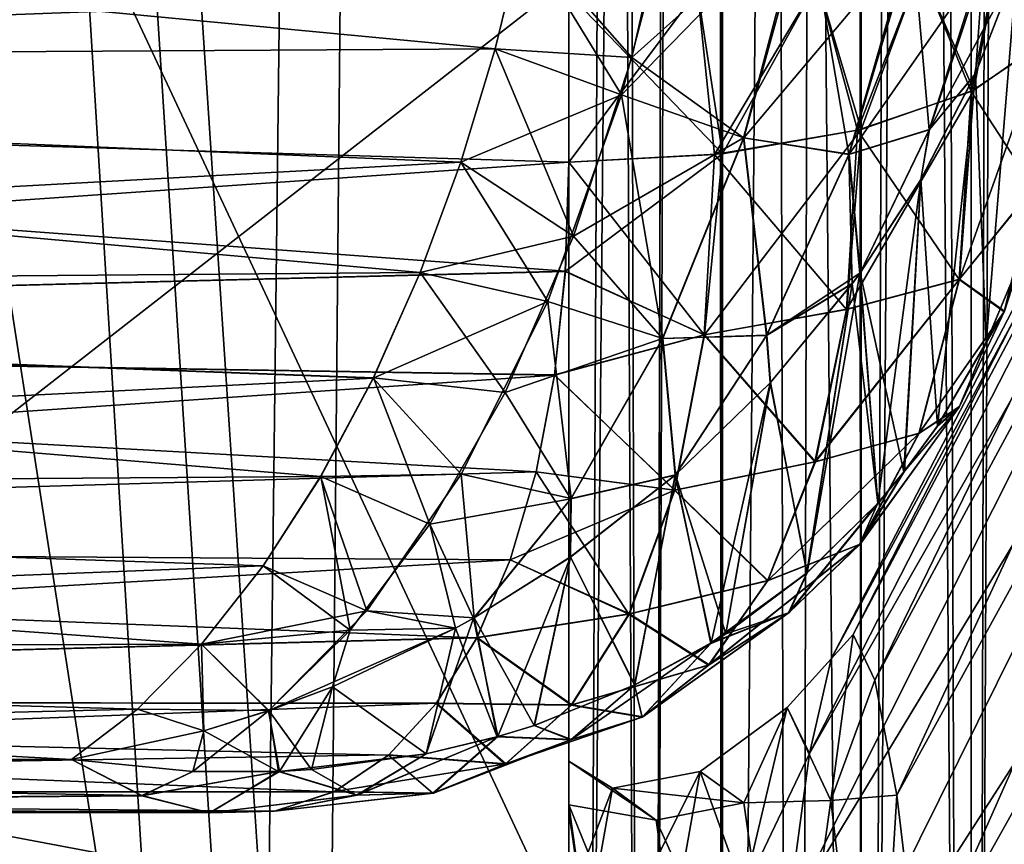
# Model space of a CAD drawing. Header units: metres. Extents: x -86 to 86, y -57 to 57.
# Tile 209 of 256: x 44.448 to 45.438, y 11.963 to 12.792. Entities that reach past the tile are written whole.
import ezdxf

# ---------------------------------------------------------------- set-up
doc = ezdxf.new("R2010")
doc.units = ezdxf.units.M
doc.layers.add('solid_125286', color=7, linetype='CONTINUOUS')

msp = doc.modelspace()

# ---------------------------------------------------------------- linework, layer by layer
at = {"layer": 'solid_125286'}
for points in [[(43, 37.5, 42.5), (44.558178, 0.000002, 42.5), (45, -37.5, 42.5)], [(43, -37.5, 42.5), (43, 37.5, 42.5), (45, -37.5, 42.5)], [(43, 37.5, 42.5), (44.619659, 1.947621, 42.5), (44.558178, 0.000002, 42.5)], [(43, 37.5, 42.5), (44.676979, 2.797586, 42.5), (44.619659, 1.947621, 42.5)], [(43, 37.5, 42.5), (44.768974, 3.95682, 42.5), (44.676979, 2.797586, 42.5)], [(43, 37.5, 42.5), (44.799034, 4.324551, 42.5), (44.768974, 3.95682, 42.5)], [(43, 37.5, 42.5), (44.940296, 5.937149, 42.5), (44.799034, 4.324551, 42.5)], [(43, 37.5, 42.5), (44.984905, 6.595353, 42.5), (44.940296, 5.937149, 42.5)], [(43, 37.5, 42.5), (45, 7.215435, 42.5), (44.984905, 6.595353, 42.5)], [(43, 37.5, 42.5), (45, 37.5, 42.5), (45, 7.215435, 42.5)], [(43, -37.5, 71.5), (44.558178, -0.000002, 71.5), (45, 37.5, 71.5)], [(43, 37.5, 71.5), (43, -37.5, 71.5), (45, 37.5, 71.5)], [(44.558178, -0.000002, 71.5), (44.676979, 2.797564, 71.5), (45, 37.5, 71.5)], [(44.676979, 2.797564, 71.5), (45, 7.215435, 71.5), (45, 37.5, 71.5)], [(45.154507, 37.5, 42.524471), (45, 7.215435, 42.5), (45, 37.5, 42.5)], [(45.154507, 37.5, 42.524471), (45.07814, 7.215435, 42.506142), (45, 7.215435, 42.5)], [(45.078144, 7.215435, 71.493858), (45, 37.5, 71.5), (45, 7.215435, 71.5)], [(45.15406, 37.5, 71.47567), (45, 37.5, 71.5), (45.078144, 7.215435, 71.493858)], [(45.154507, 37.5, 42.524471), (45.154449, 7.215435, 42.524452), (45.07814, 7.215435, 42.506142)], [(45.15406, 37.5, 71.47567), (45.078144, 7.215435, 71.493858), (45.154446, 7.215435, 71.475548)], [(45.15406, 37.5, 71.47567), (45.154446, 7.215435, 71.475548), (45.226978, 7.215435, 71.445511)], [(45.29364, 37.5, 71.404694), (45.15406, 37.5, 71.47567), (45.226978, 7.215435, 71.445511)], [(45.154507, 37.5, 42.524471), (45.22699, 7.215435, 42.554493), (45.154449, 7.215435, 42.524452)], [(45.154507, 37.5, 42.524471), (45.294018, 37.5, 42.595585), (45.22699, 7.215435, 42.554493)], [(45.29364, 37.5, 71.404694), (45.226978, 7.215435, 71.445511), (45.293861, 7.215435, 71.404533)], [(45.294018, 37.5, 42.595585), (45.293888, 7.215435, 42.59549), (45.22699, 7.215435, 42.554493)], [(45.404415, 37.5, 71.294022), (45.29364, 37.5, 71.404694), (45.293861, 7.215435, 71.404533)], [(45.404415, 37.5, 71.294022), (45.293861, 7.215435, 71.404533), (45.404461, 7.215435, 71.293961)], [(45.294018, 37.5, 42.595585), (45.404476, 7.215435, 42.706062), (45.293888, 7.215435, 42.59549)], [(45.294018, 37.5, 42.595585), (45.404694, 37.5, 42.70636), (45.404476, 7.215435, 42.706062)], [(45.475529, 37.5, 71.15451), (45.404415, 37.5, 71.294022), (45.404461, 7.215435, 71.293961)], [(45.475529, 37.5, 71.15451), (45.404461, 7.215435, 71.293961), (45.475533, 7.215435, 71.154503)], [(45.404694, 37.5, 42.70636), (45.475533, 7.215435, 42.845501), (45.404476, 7.215435, 42.706062)], [(45.404694, 37.5, 42.70636), (45.475674, 37.5, 42.84594), (45.475533, 7.215435, 42.845501)], [(45, 8.891709, 44.5), (45, 25.021797, 44.5), (42.5, 24.999981, 44.5)], [(42.5, 24.999981, 69.5), (45, 25.021797, 69.5), (45, 8.891709, 69.5)], [(45.1465, 25.021799, 69.521942), (45, 8.891709, 69.5), (45, 25.021797, 69.5)], [(45.078159, 8.891709, 69.506149), (45, 8.891709, 69.5), (45.1465, 25.021799, 69.521942)], [(45.078163, 8.891709, 44.493855), (45, 25.021797, 44.5), (45, 8.891709, 44.5)], [(45.1465, 25.021797, 44.478058), (45, 25.021797, 44.5), (45.078163, 8.891709, 44.493855)], [(45.154476, 8.891709, 69.52446), (45.078159, 8.891709, 69.506149), (45.1465, 25.021799, 69.521942)], [(45.1465, 25.021797, 44.478058), (45.078163, 8.891709, 44.493855), (45.154472, 8.891709, 44.47554)], [(45.154476, 8.891709, 69.52446), (45.1465, 25.021799, 69.521942), (45.290352, 25.021799, 69.592941)], [(45.1465, 25.021797, 44.478058), (45.154472, 8.891709, 44.47554), (45.2939, 8.891709, 44.404503)], [(45.290352, 25.021797, 44.407055), (45.1465, 25.021797, 44.478058), (45.2939, 8.891709, 44.404503)], [(45.293922, 8.891709, 69.595512), (45.154476, 8.891709, 69.52446), (45.290352, 25.021799, 69.592941)], [(45.293922, 8.891709, 69.595512), (45.290352, 25.021799, 69.592941), (45.404484, 25.021799, 69.706078)], [(45.290352, 25.021797, 44.407055), (45.2939, 8.891709, 44.404503), (45.404488, 8.891709, 44.293922)], [(45.404503, 25.021797, 44.2939), (45.290352, 25.021797, 44.407055), (45.404488, 8.891709, 44.293922)], [(45.404503, 8.891709, 69.7061), (45.293922, 8.891709, 69.595512), (45.404484, 25.021799, 69.706078)], [(45.404503, 8.891709, 69.7061), (45.404484, 25.021799, 69.706078), (45.47554, 25.021799, 69.845528)], [(45.404503, 25.021797, 44.2939), (45.404488, 8.891709, 44.293922), (45.47554, 8.891709, 44.154476)], [(45.47554, 8.891709, 69.845528), (45.404503, 8.891709, 69.7061), (45.47554, 25.021799, 69.845528)], [(45.47554, 25.021797, 44.154472), (45.404503, 25.021797, 44.2939), (45.47554, 8.891709, 44.154476)], [(45, 8.891709, 44.5), (42.5, 24.999981, 44.5), (42.5, 2.561738, 44.5)], [(42.5, 13.75186, 69.5), (42.5, 24.999981, 69.5), (45, 8.891709, 69.5)], [(44, 12.053476, 36.708397), (45, 12.832126, 34.739552), (44, 14.000714, 35.000713)], [(44, 14.000714, 6.999286), (45, 12.832126, 7.260448), (45, 11.86454, 6.416699)], [(44, 14.000714, 6.999286), (45, 11.86454, 6.416699), (44, 12.053476, 5.291604)], [(42.5, 13.75186, 69.5), (44.715187, 6.628225, 69.5), (44.396141, 5.513064, 69.5)], [(42.5, 13.75186, 69.5), (44.748165, 6.768483, 69.5), (44.715187, 6.628225, 69.5)], [(42.5, 13.75186, 69.5), (44.923946, 7.758464, 69.5), (44.748165, 6.768483, 69.5)], [(42.5, 13.75186, 69.5), (44.94072, 7.893442, 69.5), (44.923946, 7.758464, 69.5)], [(42.5, 13.75186, 69.5), (45, 8.891709, 69.5), (44.94072, 7.893442, 69.5)], [(45.263859, 12.14908, 20.212196), (45.804367, 13.188528, 20.449797), (45.783085, 13.112827, 19.485487)], [(45.263859, 12.14908, 20.212196), (45.285839, 12.17356, 21.138292), (45.804367, 13.188528, 20.449797)], [(45.285839, 12.17356, 21.138292), (45.825623, 13.19341, 21.417061), (45.804367, 13.188528, 20.449797)], [(45.285839, 12.17356, 21.138292), (45.307812, 12.127829, 22.063448), (45.825623, 13.19341, 21.417061)], [(45.307812, 12.127829, 22.063448), (45.846748, 13.127446, 22.382088), (45.825623, 13.19341, 21.417061)], [(45.307812, 12.127829, 22.063448), (45.329777, 12.01219, 22.98213), (45.846748, 13.127446, 22.382088)], [(45.329777, 12.01219, 22.98213), (45.867764, 12.990991, 23.339691), (45.846748, 13.127446, 22.382088)], [(45.241882, 12.054128, 19.290661), (45.783085, 13.112827, 19.485487), (45.762016, 12.966714, 18.529308)], [(45.241882, 12.054128, 19.290661), (45.263859, 12.14908, 20.212196), (45.783085, 13.112827, 19.485487)], [(42.5, 12.747893, 53.46954), (44.975231, 12.992786, 53.5), (42.5, 12.992786, 53.5)], [(44.954037, 12.877722, 53.493359), (44.975231, 12.992786, 53.5), (42.5, 12.747893, 53.46954)], [(45, 12.817872, 51.515415), (42.5, 12.72413, 51.536797), (42.5, 12.992786, 51.5)], [(44.926186, 12.76235, 60.526913), (42.5, 12.747893, 60.53046), (42.5, 12.992786, 60.5)], [(44.954044, 12.87774, 60.506641), (44.926186, 12.76235, 60.526913), (42.5, 12.992786, 60.5)], [(45, 12.992786, 62.5), (42.5, 12.992786, 62.5), (42.5, 12.724129, 62.463203)], [(45, 12.817891, 62.484589), (45, 12.992786, 62.5), (42.5, 12.724129, 62.463203)], [(45.329777, 12.01219, 22.98213), (45.351746, 11.826888, 23.889309), (45.867764, 12.990991, 23.339691)], [(45.351746, 11.826888, 23.889309), (45.888943, 12.784779, 24.284729), (45.867764, 12.990991, 23.339691)], [(45.219906, 11.889025, 18.379179), (45.762016, 12.966714, 18.529308), (45.740948, 12.750973, 17.586395)], [(45.219906, 11.889025, 18.379179), (45.241882, 12.054128, 19.290661), (45.762016, 12.966714, 18.529308)], [(45.053123, 12.715926, 53.44244), (45.114334, 12.949304, 53.478283), (44.954037, 12.877722, 53.493359)], [(45.063423, 12.753524, 60.547413), (44.954044, 12.87774, 60.506641), (45.107841, 12.951333, 60.519695)], [(45.053123, 12.715926, 53.44244), (45.241425, 12.90958, 53.414986), (45.114334, 12.949304, 53.478283)], [(45.063423, 12.753524, 60.547413), (45.107841, 12.951333, 60.519695), (45.238422, 12.910519, 60.58292)], [(45.053123, 12.715926, 53.44244), (45.176018, 12.672722, 53.368351), (45.241425, 12.90958, 53.414986)], [(45.17561, 12.672647, 60.631428), (45.063423, 12.753524, 60.547413), (45.238422, 12.910519, 60.58292)], [(45.28159, 12.656094, 60.73938), (45.17561, 12.672647, 60.631428), (45.238422, 12.910519, 60.58292)], [(45.176018, 12.672722, 53.368351), (45.347553, 12.87641, 53.312767), (45.241425, 12.90958, 53.414986)], [(45.28159, 12.656094, 60.73938), (45.238422, 12.910519, 60.58292), (45.345303, 12.877114, 60.684315)], [(44.926174, 12.762313, 53.47308), (44.954037, 12.877722, 53.493359), (42.5, 12.747893, 53.46954)], [(45.053123, 12.715926, 53.44244), (44.954037, 12.877722, 53.493359), (44.926174, 12.762313, 53.47308)], [(45.063423, 12.753524, 60.547413), (44.926186, 12.76235, 60.526913), (44.954044, 12.87774, 60.506641)], [(45.362438, 12.680881, 60.860912), (45.28159, 12.656094, 60.73938), (45.345303, 12.877114, 60.684315)], [(45.362438, 12.680881, 60.860912), (45.345303, 12.877114, 60.684315), (45.417088, 12.854675, 60.811123)], [(45.478054, 12.770128, 62.10696), (45.482964, 12.882706, 62.119709), (45.433014, 12.861615, 62.238441)], [(45.475536, 12.767384, 51.885563), (45.433014, 12.861601, 51.761562), (45.482964, 12.882693, 51.880295)], [(45.176018, 12.672722, 53.368351), (45.281944, 12.656295, 53.260334), (45.347553, 12.87641, 53.312767)], [(45.281944, 12.656295, 53.260334), (45.419594, 12.853892, 53.182312), (45.347553, 12.87641, 53.312767)], [(45.407043, 12.720583, 62.24202), (45.433014, 12.861615, 62.238441), (45.353554, 12.843504, 62.340397)], [(45.40448, 12.719357, 51.754639), (45.353554, 12.843488, 51.659607), (45.433014, 12.861601, 51.761562)], [(45.475536, 12.767384, 51.885563), (45.40448, 12.719357, 51.754639), (45.433014, 12.861601, 51.761562)], [(45.407043, 12.720583, 62.24202), (45.478054, 12.770128, 62.10696), (45.433014, 12.861615, 62.238441)], [(45.281944, 12.656295, 53.260334), (45.362759, 12.681318, 53.138836), (45.419594, 12.853892, 53.182312)], [(45.362438, 12.680881, 60.860912), (45.417088, 12.854675, 60.811123), (45.408951, 12.737263, 60.941269)], [(45.362759, 12.681318, 53.138836), (45.450447, 12.844246, 53.045731), (45.419594, 12.853892, 53.182312)], [(45.417088, 12.854675, 60.811123), (45.450459, 12.844243, 60.954269), (45.408951, 12.737263, 60.941269)], [(45.293884, 12.681273, 62.349178), (45.353554, 12.843504, 62.340397), (45.25, 12.829607, 62.418633)], [(45.290298, 12.680384, 51.648399), (45.25, 12.829589, 51.581371), (45.353554, 12.843488, 51.659607)], [(45.40448, 12.719357, 51.754639), (45.290298, 12.680384, 51.648399), (45.353554, 12.843488, 51.659607)], [(45.293884, 12.681273, 62.349178), (45.407043, 12.720583, 62.24202), (45.353554, 12.843504, 62.340397)], [(45.362759, 12.681318, 53.138836), (45.409008, 12.737399, 53.058739), (45.450447, 12.844246, 53.045731)], [(45.419491, 12.466996, 61.793804), (45.408951, 12.737263, 60.941269), (45.450459, 12.844243, 60.954269)], [(45.419445, 12.466904, 52.206261), (45.450447, 12.844246, 53.045731), (45.409008, 12.737399, 53.058739)], [(45.419445, 12.466904, 52.206261), (45.456207, 12.55451, 52.15403), (45.450447, 12.844246, 53.045731)], [(45.456223, 12.554556, 61.846004), (45.419491, 12.466996, 61.793804), (45.450459, 12.844243, 60.954269)], [(44, 12.053476, 36.708397), (45, 11.86454, 35.583302), (45, 12.832126, 34.739552)], [(45, 12.832126, 7.260448), (45, 12.832126, 34.739552), (45, 11.86454, 35.583302)], [(45, 12.046396, 20.877712), (45, 12.832126, 7.260448), (45, 11.86454, 35.583302)], [(45, 11.903768, 19.191486), (45, 11.86454, 6.416699), (45, 12.832126, 7.260448)], [(45, 12.046396, 20.877712), (45, 11.903768, 19.191486), (45, 12.832126, 7.260448)], [(45.154507, 12.656815, 62.415848), (45.25, 12.829607, 62.418633), (45.12941, 12.820871, 62.467812)], [(45.146427, 12.655937, 51.581757), (45.12941, 12.820852, 51.532192), (45.25, 12.829589, 51.581371)], [(45.290298, 12.680384, 51.648399), (45.146427, 12.655937, 51.581757), (45.25, 12.829589, 51.581371)], [(45.154507, 12.656815, 62.415848), (45.293884, 12.681273, 62.349178), (45.25, 12.829607, 62.418633)], [(45, 12.648387, 62.438824), (45, 12.817891, 62.484589), (42.5, 12.724129, 62.463203)], [(45, 12.648387, 51.561176), (42.5, 12.72413, 51.536797), (45, 12.817872, 51.515415)], [(45.154507, 12.656815, 62.415848), (45.12941, 12.820871, 62.467812), (45, 12.817891, 62.484589)], [(45, 12.648387, 51.561176), (45, 12.817872, 51.515415), (45.12941, 12.820852, 51.532192)], [(45.146427, 12.655937, 51.581757), (45, 12.648387, 51.561176), (45.12941, 12.820852, 51.532192)], [(45, 12.648387, 62.438824), (45.154507, 12.656815, 62.415848), (45, 12.817891, 62.484589)], [(45.351746, 11.826888, 23.889309), (45.373711, 11.572842, 24.779715), (45.888943, 12.784779, 24.284729)], [(45.373711, 11.572842, 24.779715), (45.910236, 12.509914, 25.21213), (45.888943, 12.784779, 24.284729)], [(45.392658, 12.530724, 62.14513), (45.467655, 12.62315, 62.034859), (45.478054, 12.770128, 62.10696)], [(45.392658, 12.530724, 62.14513), (45.478054, 12.770128, 62.10696), (45.407043, 12.720583, 62.24202)], [(44.926186, 12.76235, 60.526913), (44.89164, 12.648321, 60.561199), (42.5, 12.747893, 60.53046)], [(44.891621, 12.648266, 53.438778), (44.926174, 12.762313, 53.47308), (42.5, 12.747893, 53.46954)], [(45.053123, 12.715926, 53.44244), (44.926174, 12.762313, 53.47308), (44.891621, 12.648266, 53.438778)], [(45.004883, 12.573866, 60.610569), (44.89164, 12.648321, 60.561199), (44.926186, 12.76235, 60.526913)], [(45.063423, 12.753524, 60.547413), (45.004883, 12.573866, 60.610569), (44.926186, 12.76235, 60.526913)], [(45.467476, 12.622704, 51.96489), (45.40448, 12.719357, 51.754639), (45.475536, 12.767384, 51.885563)], [(45.17561, 12.672647, 60.631428), (45.004883, 12.573866, 60.610569), (45.063423, 12.753524, 60.547413)], [(45.197926, 11.655113, 17.482584), (45.740948, 12.750973, 17.586395), (45.719788, 12.466762, 16.661814)], [(45.197926, 11.655113, 17.482584), (45.219906, 11.889025, 18.379179), (45.740948, 12.750973, 17.586395)], [(44.850685, 12.537381, 60.609715), (42.5, 12.517941, 60.61998), (42.5, 12.747893, 60.53046)], [(44.89164, 12.648321, 60.561199), (44.850685, 12.537381, 60.609715), (42.5, 12.747893, 60.53046)], [(44.891621, 12.648266, 53.438778), (42.5, 12.747893, 53.46954), (42.5, 12.517941, 53.38002)], [(45.370808, 12.383227, 61.737114), (45.353874, 12.630599, 60.935497), (45.408951, 12.737263, 60.941269)], [(45.362438, 12.680881, 60.860912), (45.408951, 12.737263, 60.941269), (45.353874, 12.630599, 60.935497)], [(45.362759, 12.681318, 53.138836), (45.353989, 12.630804, 53.064518), (45.409008, 12.737399, 53.058739)], [(45.370724, 12.383102, 52.262981), (45.409008, 12.737399, 53.058739), (45.353989, 12.630804, 53.064518)], [(45.370724, 12.383102, 52.262981), (45.419445, 12.466904, 52.206261), (45.409008, 12.737399, 53.058739)], [(45.419491, 12.466996, 61.793804), (45.370808, 12.383227, 61.737114), (45.408951, 12.737263, 60.941269)], [(44.996593, 12.538791, 51.608997), (42.5, 12.47508, 51.644451), (42.5, 12.72413, 51.536797)], [(44.996593, 12.538791, 51.608997), (42.5, 12.72413, 51.536797), (45, 12.648387, 51.561176)], [(45, 12.648387, 62.438824), (42.5, 12.724129, 62.463203), (42.5, 12.475079, 62.355549)], [(45.279556, 12.500453, 62.26305), (45.392658, 12.530724, 62.14513), (45.407043, 12.720583, 62.24202)], [(45.279556, 12.500453, 62.26305), (45.407043, 12.720583, 62.24202), (45.293884, 12.681273, 62.349178)], [(45.392334, 12.530379, 51.854603), (45.290298, 12.680384, 51.648399), (45.40448, 12.719357, 51.754639)], [(45.467476, 12.622704, 51.96489), (45.392334, 12.530379, 51.854603), (45.40448, 12.719357, 51.754639)], [(45.053123, 12.715926, 53.44244), (44.891621, 12.648266, 53.438778), (44.978882, 12.508263, 53.35574)], [(45.053123, 12.715926, 53.44244), (44.978882, 12.508263, 53.35574), (45.094662, 12.471196, 53.270046)], [(45.053123, 12.715926, 53.44244), (45.094662, 12.471196, 53.270046), (45.176018, 12.672722, 53.368351)], [(45.136478, 12.474824, 62.329899), (45.293884, 12.681273, 62.349178), (45.154507, 12.656815, 62.415848)], [(45.136478, 12.474824, 62.329899), (45.279556, 12.500453, 62.26305), (45.293884, 12.681273, 62.349178)], [(45.27911, 12.500239, 51.736729), (45.146427, 12.655937, 51.581757), (45.290298, 12.680384, 51.648399)], [(45.392334, 12.530379, 51.854603), (45.27911, 12.500239, 51.736729), (45.290298, 12.680384, 51.648399)], [(45.362438, 12.680881, 60.860912), (45.292473, 12.536468, 60.936882), (45.28159, 12.656094, 60.73938)], [(45.281944, 12.656295, 53.260334), (45.293026, 12.537239, 53.063171), (45.362759, 12.681318, 53.138836)], [(45.362438, 12.680881, 60.860912), (45.353874, 12.630599, 60.935497), (45.292473, 12.536468, 60.936882)], [(45.362759, 12.681318, 53.138836), (45.293026, 12.537239, 53.063171), (45.353989, 12.630804, 53.064518)], [(45.17561, 12.672647, 60.631428), (45.094189, 12.470974, 60.729836), (45.004883, 12.573866, 60.610569)], [(45.198765, 12.474125, 60.837246), (45.094189, 12.470974, 60.729836), (45.17561, 12.672647, 60.631428)], [(45.176018, 12.672722, 53.368351), (45.094662, 12.471196, 53.270046), (45.19923, 12.474524, 53.162651)], [(45.28159, 12.656094, 60.73938), (45.198765, 12.474125, 60.837246), (45.17561, 12.672647, 60.631428)], [(45.176018, 12.672722, 53.368351), (45.19923, 12.474524, 53.162651), (45.281944, 12.656295, 53.260334)], [(44.996483, 12.538474, 62.390842), (45.154507, 12.656815, 62.415848), (45, 12.648387, 62.438824)], [(44.996483, 12.538474, 62.390842), (45.136478, 12.474824, 62.329899), (45.154507, 12.656815, 62.415848)], [(45.135983, 12.474727, 51.669987), (45, 12.648387, 51.561176), (45.146427, 12.655937, 51.581757)], [(45.27911, 12.500239, 51.736729), (45.135983, 12.474727, 51.669987), (45.146427, 12.655937, 51.581757)], [(45.28159, 12.656094, 60.73938), (45.284904, 12.526121, 60.937416), (45.198765, 12.474125, 60.837246)], [(45.281944, 12.656295, 53.260334), (45.19923, 12.474524, 53.162651), (45.293026, 12.537239, 53.063171)], [(45.28159, 12.656094, 60.73938), (45.292473, 12.536468, 60.936882), (45.284904, 12.526121, 60.937416)], [(44.996483, 12.538474, 62.390842), (45, 12.648387, 62.438824), (42.5, 12.475079, 62.355549)], [(44.850658, 12.537312, 53.390247), (44.891621, 12.648266, 53.438778), (42.5, 12.517941, 53.38002)], [(44.978882, 12.508263, 53.35574), (44.891621, 12.648266, 53.438778), (44.850658, 12.537312, 53.390247)], [(45.004883, 12.573866, 60.610569), (44.850685, 12.537381, 60.609715), (44.89164, 12.648321, 60.561199)], [(45.135983, 12.474727, 51.669987), (44.996593, 12.538791, 51.608997), (45, 12.648387, 51.561176)], [(45.437691, 12.497951, 52.062504), (45.4814, 12.644298, 52.106991), (45.456207, 12.55451, 52.15403)], [(45.467476, 12.622704, 51.96489), (45.4814, 12.644298, 52.106991), (45.437691, 12.497951, 52.062504)], [(45.310749, 12.305748, 61.677116), (45.292473, 12.536468, 60.936882), (45.353874, 12.630599, 60.935497)], [(45.33696, 12.336959, 52.297691), (45.353989, 12.630804, 53.064518), (45.293026, 12.537239, 53.063171)], [(45.337521, 12.337666, 61.702866), (45.310749, 12.305748, 61.677116), (45.353874, 12.630599, 60.935497)], [(45.33696, 12.336959, 52.297691), (45.370724, 12.383102, 52.262981), (45.353989, 12.630804, 53.064518)], [(45.370808, 12.383227, 61.737114), (45.337521, 12.337666, 61.702866), (45.353874, 12.630599, 60.935497)], [(45.467476, 12.622704, 51.96489), (45.437691, 12.497951, 52.062504), (45.392334, 12.530379, 51.854603)], [(45.392658, 12.530724, 62.14513), (45.437965, 12.498593, 61.937492), (45.467655, 12.62315, 62.034859)], [(45.004883, 12.573866, 60.610569), (44.936184, 12.416868, 60.702202), (44.850685, 12.537381, 60.609715)], [(45.094189, 12.470974, 60.729836), (44.936184, 12.416868, 60.702202), (45.004883, 12.573866, 60.610569)], [(45.392918, 12.402805, 61.823975), (45.419491, 12.466996, 61.793804), (45.456223, 12.554556, 61.846004)], [(45.437965, 12.498593, 61.937492), (45.392918, 12.402805, 61.823975), (45.456223, 12.554556, 61.846004)], [(45.437691, 12.497951, 52.062504), (45.456207, 12.55451, 52.15403), (45.419445, 12.466904, 52.206261)], [(44.996593, 12.538791, 51.608997), (44.985638, 12.43446, 51.67038), (42.5, 12.47508, 51.644451)], [(44.996483, 12.538474, 62.390842), (42.5, 12.475079, 62.355549), (44.985508, 12.434106, 62.329384)], [(44.850685, 12.537381, 60.609715), (44.803577, 12.431439, 60.672421), (42.5, 12.517941, 60.61998)], [(44.803539, 12.431362, 53.32753), (44.850658, 12.537312, 53.390247), (42.5, 12.517941, 53.38002)], [(44.978882, 12.508263, 53.35574), (44.850658, 12.537312, 53.390247), (44.803539, 12.431362, 53.32753)], [(44.936184, 12.416868, 60.702202), (44.803577, 12.431439, 60.672421), (44.850685, 12.537381, 60.609715)], [(44.996483, 12.538474, 62.390842), (44.985508, 12.434106, 62.329384), (45.136478, 12.474824, 62.329899)], [(45.135983, 12.474727, 51.669987), (44.985638, 12.43446, 51.67038), (44.996593, 12.538791, 51.608997)], [(45.19923, 12.474524, 53.162651), (45.285057, 12.526334, 53.062607), (45.293026, 12.537239, 53.063171)], [(45.239574, 12.235694, 61.614517), (45.284904, 12.526121, 60.937416), (45.292473, 12.536468, 60.936882)], [(45.310749, 12.305748, 61.677116), (45.239574, 12.235694, 61.614517), (45.292473, 12.536468, 60.936882)], [(45.392334, 12.530379, 51.854603), (45.247505, 12.347011, 51.856407), (45.27911, 12.500239, 51.736729)], [(45.392334, 12.530379, 51.854603), (45.351913, 12.375502, 51.987663), (45.247505, 12.347011, 51.856407)], [(45.247974, 12.347302, 62.143463), (45.352303, 12.375971, 62.012249), (45.392658, 12.530724, 62.14513)], [(45.279556, 12.500453, 62.26305), (45.247974, 12.347302, 62.143463), (45.392658, 12.530724, 62.14513)], [(45.310638, 12.305627, 52.32299), (45.293026, 12.537239, 53.063171), (45.285057, 12.526334, 53.062607)], [(45.310638, 12.305627, 52.32299), (45.33696, 12.336959, 52.297691), (45.293026, 12.537239, 53.063171)], [(45.437691, 12.497951, 52.062504), (45.351913, 12.375502, 51.987663), (45.392334, 12.530379, 51.854603)], [(45.392658, 12.530724, 62.14513), (45.352303, 12.375971, 62.012249), (45.437965, 12.498593, 61.937492)], [(45.198765, 12.474125, 60.837246), (45.284904, 12.526121, 60.937416), (45.202579, 12.42663, 60.946972)], [(45.19923, 12.474524, 53.162651), (45.202747, 12.426815, 53.053059), (45.285057, 12.526334, 53.062607)], [(45.239574, 12.235694, 61.614517), (45.202579, 12.42663, 60.946972), (45.284904, 12.526121, 60.937416)], [(45.239456, 12.235595, 52.385586), (45.285057, 12.526334, 53.062607), (45.202747, 12.426815, 53.053059)], [(45.239456, 12.235595, 52.385586), (45.310638, 12.305627, 52.32299), (45.285057, 12.526334, 53.062607)], [(44.750645, 12.332385, 60.749088), (42.5, 12.316634, 60.763298), (42.5, 12.517941, 60.61998)], [(44.803577, 12.431439, 60.672421), (44.750645, 12.332385, 60.749088), (42.5, 12.517941, 60.61998)], [(44.803539, 12.431362, 53.32753), (42.5, 12.517941, 53.38002), (42.5, 12.316634, 53.236702)], [(44.978882, 12.508263, 53.35574), (44.803539, 12.431362, 53.32753), (44.891914, 12.334628, 53.231812)], [(44.978882, 12.508263, 53.35574), (44.891914, 12.334628, 53.231812), (45.00248, 12.310411, 53.137112)], [(44.978882, 12.508263, 53.35574), (45.00248, 12.310411, 53.137112), (45.094662, 12.471196, 53.270046)], [(45.373711, 11.572842, 24.779715), (45.395676, 11.252009, 25.648251), (45.910236, 12.509914, 25.21213)], [(45.395676, 11.252009, 25.648251), (45.931446, 12.167875, 26.116915), (45.910236, 12.509914, 25.21213)], [(45.27911, 12.500239, 51.736729), (45.247505, 12.347011, 51.856407), (45.135983, 12.474727, 51.669987)], [(45.136478, 12.474824, 62.329899), (45.247974, 12.347302, 62.143463), (45.279556, 12.500453, 62.26305)], [(45.437691, 12.497951, 52.062504), (45.392509, 12.402079, 52.176311), (45.351913, 12.375502, 51.987663)], [(45.352303, 12.375971, 62.012249), (45.392918, 12.402805, 61.823975), (45.437965, 12.498593, 61.937492)], [(45.437691, 12.497951, 52.062504), (45.419445, 12.466904, 52.206261), (45.392509, 12.402079, 52.176311)], [(44.96714, 12.33715, 51.744923), (42.5, 12.264389, 51.814873), (42.5, 12.47508, 51.644451)], [(44.985638, 12.43446, 51.67038), (44.96714, 12.33715, 51.744923), (42.5, 12.47508, 51.644451)], [(44.985508, 12.434106, 62.329384), (42.5, 12.475079, 62.355549), (42.5, 12.264388, 62.185123)], [(45.094189, 12.470974, 60.729836), (45.001934, 12.310094, 60.862919), (44.936184, 12.416868, 60.702202)], [(44.985508, 12.434106, 62.329384), (45.106678, 12.318832, 62.2103), (45.136478, 12.474824, 62.329899)], [(45.135983, 12.474727, 51.669987), (45.106167, 12.318699, 51.789627), (44.985638, 12.43446, 51.67038)], [(45.094189, 12.470974, 60.729836), (45.106819, 12.333575, 60.964733), (45.001934, 12.310094, 60.862919)], [(45.094662, 12.471196, 53.270046), (45.00248, 12.310411, 53.137112), (45.107395, 12.334075, 53.035389)], [(45.198765, 12.474125, 60.837246), (45.106819, 12.333575, 60.964733), (45.094189, 12.470974, 60.729836)], [(45.094662, 12.471196, 53.270046), (45.107395, 12.334075, 53.035389), (45.19923, 12.474524, 53.162651)], [(45.247505, 12.347011, 51.856407), (45.106167, 12.318699, 51.789627), (45.135983, 12.474727, 51.669987)], [(45.136478, 12.474824, 62.329899), (45.106678, 12.318832, 62.2103), (45.247974, 12.347302, 62.143463)], [(45.198765, 12.474125, 60.837246), (45.202579, 12.42663, 60.946972), (45.106819, 12.333575, 60.964733)], [(45.19923, 12.474524, 53.162651), (45.107395, 12.334075, 53.035389), (45.202747, 12.426815, 53.053059)], [(45.175938, 11.353912, 16.606096), (45.719788, 12.466762, 16.661814), (45.698475, 12.115606, 15.760528)], [(45.175938, 11.353912, 16.606096), (45.197926, 11.655113, 17.482584), (45.719788, 12.466762, 16.661814)], [(45.392509, 12.402079, 52.176311), (45.419445, 12.466904, 52.206261), (45.370724, 12.383102, 52.262981)], [(45.392918, 12.402805, 61.823975), (45.370808, 12.383227, 61.737114), (45.419491, 12.466996, 61.793804)], [(44.985508, 12.434106, 62.329384), (42.5, 12.264388, 62.185123), (44.967075, 12.336964, 62.254913)], [(44.750599, 12.332307, 53.250843), (44.803539, 12.431362, 53.32753), (42.5, 12.316634, 53.236702)], [(44.891914, 12.334628, 53.231812), (44.803539, 12.431362, 53.32753), (44.750599, 12.332307, 53.250843)], [(44.860447, 12.284612, 60.816017), (44.750645, 12.332385, 60.749088), (44.803577, 12.431439, 60.672421)], [(44.936184, 12.416868, 60.702202), (44.860447, 12.284612, 60.816017), (44.803577, 12.431439, 60.672421)], [(44.985508, 12.434106, 62.329384), (44.967075, 12.336964, 62.254913), (45.106678, 12.318832, 62.2103)], [(45.106167, 12.318699, 51.789627), (44.96714, 12.33715, 51.744923), (44.985638, 12.43446, 51.67038)], [(45.143314, 12.165103, 61.539253), (45.106819, 12.333575, 60.964733), (45.202579, 12.42663, 60.946972)], [(45.157803, 12.174327, 52.449963), (45.202747, 12.426815, 53.053059), (45.107395, 12.334075, 53.035389)], [(45.157921, 12.174402, 61.550125), (45.143314, 12.165103, 61.539253), (45.202579, 12.42663, 60.946972)], [(45.157803, 12.174327, 52.449963), (45.239456, 12.235595, 52.385586), (45.202747, 12.426815, 53.053059)], [(45.239574, 12.235694, 61.614517), (45.157921, 12.174402, 61.550125), (45.202579, 12.42663, 60.946972)], [(45.001934, 12.310094, 60.862919), (44.860447, 12.284612, 60.816017), (44.936184, 12.416868, 60.702202)], [(45.392509, 12.402079, 52.176311), (45.33696, 12.336959, 52.297691), (45.292423, 12.264045, 52.141281)], [(45.392509, 12.402079, 52.176311), (45.292423, 12.264045, 52.141281), (45.351913, 12.375502, 51.987663)], [(45.292896, 12.264554, 61.858829), (45.337521, 12.337666, 61.702866), (45.392918, 12.402805, 61.823975)], [(45.352303, 12.375971, 62.012249), (45.292896, 12.264554, 61.858829), (45.392918, 12.402805, 61.823975)], [(45.392509, 12.402079, 52.176311), (45.370724, 12.383102, 52.262981), (45.33696, 12.336959, 52.297691)], [(45.392918, 12.402805, 61.823975), (45.337521, 12.337666, 61.702866), (45.370808, 12.383227, 61.737114)], [(45.351913, 12.375502, 51.987663), (45.199722, 12.227481, 51.996784), (45.247505, 12.347011, 51.856407)], [(45.351913, 12.375502, 51.987663), (45.292423, 12.264045, 52.141281), (45.199722, 12.227481, 51.996784)], [(45.200233, 12.227814, 62.003197), (45.292896, 12.264554, 61.858829), (45.352303, 12.375971, 62.012249)], [(45.247974, 12.347302, 62.143463), (45.200233, 12.227814, 62.003197), (45.352303, 12.375971, 62.012249)], [(45.247505, 12.347011, 51.856407), (45.199722, 12.227481, 51.996784), (45.106167, 12.318699, 51.789627)], [(45.106678, 12.318832, 62.2103), (45.200233, 12.227814, 62.003197), (45.247974, 12.347302, 62.143463)], [(44.96714, 12.33715, 51.744923), (44.941113, 12.248543, 51.832092), (42.5, 12.264389, 51.814873)], [(44.967075, 12.336964, 62.254913), (42.5, 12.264388, 62.185123), (44.941181, 12.248585, 62.167953)], [(44.750645, 12.332385, 60.749088), (44.692947, 12.242558, 60.838821), (42.5, 12.316634, 60.763298)], [(44.780125, 12.177874, 60.946774), (44.692947, 12.242558, 60.838821), (44.750645, 12.332385, 60.749088)], [(44.891914, 12.334628, 53.231812), (44.750599, 12.332307, 53.250843), (44.797012, 12.197366, 53.080627)], [(44.860447, 12.284612, 60.816017), (44.780125, 12.177874, 60.946774), (44.750645, 12.332385, 60.749088)], [(44.891914, 12.334628, 53.231812), (44.797012, 12.197366, 53.080627), (44.904839, 12.19029, 52.981327)], [(44.891914, 12.334628, 53.231812), (44.904839, 12.19029, 52.981327), (45.00248, 12.310411, 53.137112)], [(45.060406, 12.194118, 51.931435), (44.941113, 12.248543, 51.832092), (44.96714, 12.33715, 51.744923)], [(44.967075, 12.336964, 62.254913), (44.941181, 12.248585, 62.167953), (45.106678, 12.318832, 62.2103)], [(45.106167, 12.318699, 51.789627), (45.060406, 12.194118, 51.931435), (44.96714, 12.33715, 51.744923)], [(45.066292, 12.122861, 61.484688), (45.001682, 12.251415, 60.990582), (45.106819, 12.333575, 60.964733)], [(45.001934, 12.310094, 60.862919), (45.106819, 12.333575, 60.964733), (45.001682, 12.251415, 60.990582)], [(45.00248, 12.310411, 53.137112), (45.001804, 12.2515, 53.009453), (45.107395, 12.334075, 53.035389)], [(45.066185, 12.122809, 52.515385), (45.107395, 12.334075, 53.035389), (45.001804, 12.2515, 53.009453)], [(45.066185, 12.122809, 52.515385), (45.142673, 12.164706, 52.46122), (45.107395, 12.334075, 53.035389)], [(45.143314, 12.165103, 61.539253), (45.066292, 12.122861, 61.484688), (45.106819, 12.333575, 60.964733)], [(45.142673, 12.164706, 52.46122), (45.157803, 12.174327, 52.449963), (45.107395, 12.334075, 53.035389)], [(45.221439, 12.195847, 61.698158), (45.310749, 12.305748, 61.677116), (45.337521, 12.337666, 61.702866)], [(45.292896, 12.264554, 61.858829), (45.221439, 12.195847, 61.698158), (45.337521, 12.337666, 61.702866)], [(45.292423, 12.264045, 52.141281), (45.33696, 12.336959, 52.297691), (45.310638, 12.305627, 52.32299)], [(44.692898, 12.242492, 53.161102), (44.750599, 12.332307, 53.250843), (42.5, 12.316634, 53.236702)], [(44.797012, 12.197366, 53.080627), (44.750599, 12.332307, 53.250843), (44.692898, 12.242492, 53.161102)], [(44.630943, 12.163966, 60.940483), (42.5, 12.156788, 60.95129), (42.5, 12.316634, 60.763298)], [(44.692947, 12.242558, 60.838821), (44.630943, 12.163966, 60.940483), (42.5, 12.316634, 60.763298)], [(44.692898, 12.242492, 53.161102), (42.5, 12.316634, 53.236702), (42.5, 12.156788, 53.04871)], [(44.941181, 12.248585, 62.167953), (45.060936, 12.194275, 62.06855), (45.106678, 12.318832, 62.2103)], [(45.199722, 12.227481, 51.996784), (45.060406, 12.194118, 51.931435), (45.106167, 12.318699, 51.789627)], [(45.106678, 12.318832, 62.2103), (45.060936, 12.194275, 62.06855), (45.200233, 12.227814, 62.003197)], [(45.001934, 12.310094, 60.862919), (44.904202, 12.189928, 61.018875), (44.860447, 12.284612, 60.816017)], [(45.001934, 12.310094, 60.862919), (45.001682, 12.251415, 60.990582), (44.904202, 12.189928, 61.018875)], [(45.00248, 12.310411, 53.137112), (44.904839, 12.19029, 52.981327), (45.001804, 12.2515, 53.009453)], [(45.220882, 12.195365, 52.302143), (45.310638, 12.305627, 52.32299), (45.239456, 12.235595, 52.385586)], [(45.292423, 12.264045, 52.141281), (45.310638, 12.305627, 52.32299), (45.220882, 12.195365, 52.302143)], [(45.221439, 12.195847, 61.698158), (45.239574, 12.235694, 61.614517), (45.310749, 12.305748, 61.677116)], [(44.860447, 12.284612, 60.816017), (44.886051, 12.179831, 61.024559), (44.780125, 12.177874, 60.946774)], [(44.860447, 12.284612, 60.816017), (44.904202, 12.189928, 61.018875), (44.886051, 12.179831, 61.024559)], [(44.907635, 12.170344, 51.931152), (42.5, 12.107007, 52.035938), (42.5, 12.264389, 51.814873)], [(44.941113, 12.248543, 51.832092), (44.907635, 12.170344, 51.931152), (42.5, 12.264389, 51.814873)], [(44.941181, 12.248585, 62.167953), (42.5, 12.264388, 62.185123), (42.5, 12.107006, 61.964062)], [(45.292423, 12.264045, 52.141281), (45.140507, 12.142756, 52.148045), (45.199722, 12.227481, 51.996784)], [(45.292423, 12.264045, 52.141281), (45.220882, 12.195365, 52.302143), (45.140507, 12.142756, 52.148045)], [(45.141064, 12.143096, 61.852051), (45.221439, 12.195847, 61.698158), (45.292896, 12.264554, 61.858829)], [(45.200233, 12.227814, 62.003197), (45.141064, 12.143096, 61.852051), (45.292896, 12.264554, 61.858829)], [(44.941181, 12.248585, 62.167953), (42.5, 12.107006, 61.964062), (44.907822, 12.170587, 62.069199)], [(44.92865, 12.070954, 61.396065), (44.904202, 12.189928, 61.018875), (45.001682, 12.251415, 60.990582)], [(44.965328, 12.082233, 52.581367), (45.001804, 12.2515, 53.009453), (44.904839, 12.19029, 52.981327)], [(45.060406, 12.194118, 51.931435), (44.907635, 12.170344, 51.931152), (44.941113, 12.248543, 51.832092)], [(44.941181, 12.248585, 62.167953), (44.907822, 12.170587, 62.069199), (45.060936, 12.194275, 62.06855)], [(44.96542, 12.082263, 61.41869), (44.92865, 12.070954, 61.396065), (45.001682, 12.251415, 60.990582)], [(44.965328, 12.082233, 52.581367), (45.066185, 12.122809, 52.515385), (45.001804, 12.2515, 53.009453)], [(45.066292, 12.122861, 61.484688), (44.96542, 12.082263, 61.41869), (45.001682, 12.251415, 60.990582)], [(44.630905, 12.163919, 53.059444), (44.692898, 12.242492, 53.161102), (42.5, 12.156788, 53.04871)], [(44.797012, 12.197366, 53.080627), (44.692898, 12.242492, 53.161102), (44.630905, 12.163919, 53.059444)], [(44.780125, 12.177874, 60.946774), (44.630943, 12.163966, 60.940483), (44.692947, 12.242558, 60.838821)], [(45.239574, 12.235694, 61.614517), (45.143314, 12.165103, 61.539253), (45.157921, 12.174402, 61.550125)], [(45.221439, 12.195847, 61.698158), (45.143314, 12.165103, 61.539253), (45.239574, 12.235694, 61.614517)], [(45.220882, 12.195365, 52.302143), (45.239456, 12.235595, 52.385586), (45.157803, 12.174327, 52.449963)], [(45.199722, 12.227481, 51.996784), (45.140507, 12.142756, 52.148045), (45.060406, 12.194118, 51.931435)], [(45.060936, 12.194275, 62.06855), (45.141064, 12.143096, 61.852051), (45.200233, 12.227814, 62.003197)], [(44.797012, 12.197366, 53.080627), (44.630905, 12.163919, 53.059444), (44.698627, 12.097161, 52.909809)], [(44.797012, 12.197366, 53.080627), (44.698627, 12.097161, 52.909809), (44.886124, 12.179872, 52.975468)], [(44.797012, 12.197366, 53.080627), (44.886124, 12.179872, 52.975468), (44.904839, 12.19029, 52.981327)], [(45.060406, 12.194118, 51.931435), (45.002586, 12.102682, 52.086674), (44.907635, 12.170344, 51.931152)], [(44.907822, 12.170587, 62.069199), (45.003139, 12.10285, 61.913376), (45.060936, 12.194275, 62.06855)], [(45.140507, 12.142756, 52.148045), (45.002586, 12.102682, 52.086674), (45.060406, 12.194118, 51.931435)], [(45.060936, 12.194275, 62.06855), (45.003139, 12.10285, 61.913376), (45.141064, 12.143096, 61.852051)], [(45.220882, 12.195365, 52.302143), (45.142673, 12.164706, 52.46122), (45.073692, 12.0906, 52.302845)], [(45.220882, 12.195365, 52.302143), (45.073692, 12.0906, 52.302845), (45.140507, 12.142756, 52.148045)], [(45.074299, 12.090919, 61.697369), (45.143314, 12.165103, 61.539253), (45.221439, 12.195847, 61.698158)], [(45.141064, 12.143096, 61.852051), (45.074299, 12.090919, 61.697369), (45.221439, 12.195847, 61.698158)], [(45.220882, 12.195365, 52.302143), (45.157803, 12.174327, 52.449963), (45.142673, 12.164706, 52.46122)], [(44.856693, 12.053598, 61.353725), (44.886051, 12.179831, 61.024559), (44.904202, 12.189928, 61.018875)], [(44.92865, 12.070954, 61.396065), (44.856693, 12.053598, 61.353725), (44.904202, 12.189928, 61.018875)], [(44.927948, 12.070754, 52.604362), (44.904839, 12.19029, 52.981327), (44.886124, 12.179872, 52.975468)], [(44.927948, 12.070754, 52.604362), (44.965328, 12.082233, 52.581367), (44.904839, 12.19029, 52.981327)], [(44.780125, 12.177874, 60.946774), (44.698013, 12.096949, 61.090431), (44.630943, 12.163966, 60.940483)], [(44.780125, 12.177874, 60.946774), (44.762486, 12.12108, 61.066605), (44.698013, 12.096949, 61.090431)], [(44.698627, 12.097161, 52.909809), (44.762508, 12.121092, 52.933411), (44.886124, 12.179872, 52.975468)], [(44.856693, 12.053598, 61.353725), (44.762486, 12.12108, 61.066605), (44.886051, 12.179831, 61.024559)], [(44.780125, 12.177874, 60.946774), (44.886051, 12.179831, 61.024559), (44.762486, 12.12108, 61.066605)], [(44.856625, 12.053585, 52.646313), (44.886124, 12.179872, 52.975468), (44.762508, 12.121092, 52.933411)], [(44.856625, 12.053585, 52.646313), (44.927948, 12.070754, 52.604362), (44.886124, 12.179872, 52.975468)], [(44.907822, 12.170587, 62.069199), (42.5, 12.107006, 61.964062), (44.867088, 12.104674, 61.959625)], [(44.907635, 12.170344, 51.931152), (44.86681, 12.104317, 52.041065), (42.5, 12.107007, 52.035938)], [(45.002586, 12.102682, 52.086674), (44.86681, 12.104317, 52.041065), (44.907635, 12.170344, 51.931152)], [(44.907822, 12.170587, 62.069199), (44.867088, 12.104674, 61.959625), (45.003139, 12.10285, 61.913376)], [(45.002686, 12.067918, 61.544228), (45.066292, 12.122861, 61.484688), (45.143314, 12.165103, 61.539253)], [(45.074299, 12.090919, 61.697369), (45.002686, 12.067918, 61.544228), (45.143314, 12.165103, 61.539253)], [(45.073692, 12.0906, 52.302845), (45.142673, 12.164706, 52.46122), (45.066185, 12.122809, 52.515385)], [(45.219429, 12.100075, 20.6966), (45.285839, 12.17356, 21.138292), (45.263859, 12.14908, 20.212196)], [(45.263283, 12.006745, 22.530657), (45.285839, 12.17356, 21.138292), (45.219429, 12.100075, 20.6966)], [(45.263283, 12.006745, 22.530657), (45.307812, 12.127829, 22.063448), (45.285839, 12.17356, 21.138292)], [(45.395676, 11.252009, 25.648251), (45.417633, 10.866529, 26.489717), (45.931446, 12.167875, 26.116915)], [(45.417633, 10.866529, 26.489717), (45.952503, 11.760497, 26.994223), (45.931446, 12.167875, 26.116915)], [(44.630943, 12.163966, 60.940483), (44.566658, 12.098584, 61.052338), (42.5, 12.156788, 60.95129)], [(44.566631, 12.098561, 52.947617), (44.630905, 12.163919, 53.059444), (42.5, 12.156788, 53.04871)], [(42.5, 12.156788, 60.95129), (44.5, 12.047856, 61.172726), (42.5, 12.047856, 61.172726)], [(44.566658, 12.098584, 61.052338), (44.5, 12.047856, 61.172726), (42.5, 12.156788, 60.95129)], [(44.566631, 12.098561, 52.947617), (42.5, 12.156788, 53.04871), (42.5, 12.047856, 52.827274)], [(44.698627, 12.097161, 52.909809), (44.630905, 12.163919, 53.059444), (44.566631, 12.098561, 52.947617)], [(44.630943, 12.163966, 60.940483), (44.633087, 12.07682, 61.115803), (44.566658, 12.098584, 61.052338)], [(44.630943, 12.163966, 60.940483), (44.698013, 12.096949, 61.090431), (44.633087, 12.07682, 61.115803)], [(45.219429, 12.100075, 20.6966), (45.263859, 12.14908, 20.212196), (45.241882, 12.054128, 19.290661)], [(45.140507, 12.142756, 52.148045), (45.073692, 12.0906, 52.302845), (45.002586, 12.102682, 52.086674)], [(45.003139, 12.10285, 61.913376), (45.074299, 12.090919, 61.697369), (45.141064, 12.143096, 61.852051)], [(45.263283, 12.006745, 22.530657), (45.329777, 12.01219, 22.98213), (45.307812, 12.127829, 22.063448)], [(44.709076, 12.035945, 61.273472), (44.698013, 12.096949, 61.090431), (44.762486, 12.12108, 61.066605)], [(44.741489, 12.037907, 52.709675), (44.762508, 12.121092, 52.933411), (44.698627, 12.097161, 52.909809)], [(44.741531, 12.03791, 61.290348), (44.709076, 12.035945, 61.273472), (44.762486, 12.12108, 61.066605)], [(44.741489, 12.037907, 52.709675), (44.856625, 12.053585, 52.646313), (44.762508, 12.121092, 52.933411)], [(44.856693, 12.053598, 61.353725), (44.741531, 12.03791, 61.290348), (44.762486, 12.12108, 61.066605)], [(45.002029, 12.067646, 52.456097), (45.066185, 12.122809, 52.515385), (44.965328, 12.082233, 52.581367)], [(45.002686, 12.067918, 61.544228), (44.96542, 12.082263, 61.41869), (45.066292, 12.122861, 61.484688)], [(45.073692, 12.0906, 52.302845), (45.066185, 12.122809, 52.515385), (45.002029, 12.067646, 52.456097)], [(45.15395, 10.98697, 15.754967), (45.698475, 12.115606, 15.760528), (45.677303, 11.699393, 14.887375)], [(45.15395, 10.98697, 15.754967), (45.175938, 11.353912, 16.606096), (45.698475, 12.115606, 15.760528)], [(44.764339, 12.015553, 52.287838), (42.5, 12.01492, 52.290802), (42.5, 12.107007, 52.035938)], [(44.818783, 12.052137, 52.160622), (44.764339, 12.015553, 52.287838), (42.5, 12.107007, 52.035938)], [(44.86681, 12.104317, 52.041065), (44.818783, 12.052137, 52.160622), (42.5, 12.107007, 52.035938)], [(44.867088, 12.104674, 61.959625), (42.5, 12.107006, 61.964062), (42.5, 12.01492, 61.709198)], [(44.867088, 12.104674, 61.959625), (42.5, 12.01492, 61.709198), (44.819153, 12.05249, 61.840359)], [(44.5, 12.047856, 52.827274), (44.566631, 12.098561, 52.947617), (42.5, 12.047856, 52.827274)], [(44.566658, 12.098584, 61.052338), (44.633087, 12.07682, 61.115803), (44.5, 12.047856, 61.172726)], [(44.633083, 12.076822, 52.884205), (44.566631, 12.098561, 52.947617), (44.5, 12.047856, 52.827274)], [(44.633083, 12.076822, 52.884205), (44.698627, 12.097161, 52.909809), (44.566631, 12.098561, 52.947617)], [(44.622089, 12.035775, 61.230064), (44.633087, 12.07682, 61.115803), (44.698013, 12.096949, 61.090431)], [(44.709076, 12.035945, 61.273472), (44.622089, 12.035775, 61.230064), (44.698013, 12.096949, 61.090431)], [(44.70837, 12.035914, 52.726891), (44.698627, 12.097161, 52.909809), (44.633083, 12.076822, 52.884205)], [(44.70837, 12.035914, 52.726891), (44.741489, 12.037907, 52.709675), (44.698627, 12.097161, 52.909809)], [(44.936039, 12.043339, 52.248417), (44.818783, 12.052137, 52.160622), (44.86681, 12.104317, 52.041065)], [(44.867088, 12.104674, 61.959625), (44.819153, 12.05249, 61.840359), (44.93663, 12.043501, 61.751713)], [(45.002586, 12.102682, 52.086674), (44.936039, 12.043339, 52.248417), (44.86681, 12.104317, 52.041065)], [(44.867088, 12.104674, 61.959625), (44.93663, 12.043501, 61.751713), (45.003139, 12.10285, 61.913376)], [(45.073692, 12.0906, 52.302845), (44.936039, 12.043339, 52.248417), (45.002586, 12.102682, 52.086674)], [(45.003139, 12.10285, 61.913376), (44.93663, 12.043501, 61.751713), (45.074299, 12.090919, 61.697369)], [(45.219429, 12.100075, 20.6966), (45.132103, 12.035942, 20.288891), (45.176064, 12.004376, 22.122433)], [(45.219429, 12.100075, 20.6966), (45.175579, 11.915101, 18.869667), (45.132103, 12.035942, 20.288891)], [(45.219429, 12.100075, 20.6966), (45.241882, 12.054128, 19.290661), (45.175579, 11.915101, 18.869667)], [(45.263283, 12.006745, 22.530657), (45.219429, 12.100075, 20.6966), (45.176064, 12.004376, 22.122433)], [(45.073692, 12.0906, 52.302845), (45.002029, 12.067646, 52.456097), (44.936039, 12.043339, 52.248417)], [(44.93663, 12.043501, 61.751713), (45.002686, 12.067918, 61.544228), (45.074299, 12.090919, 61.697369)], [(44.62207, 12.035776, 52.769947), (44.633083, 12.076822, 52.884205), (44.5, 12.047856, 52.827274)], [(44.622089, 12.035775, 61.230064), (44.5, 12.047856, 61.172726), (44.633087, 12.07682, 61.115803)], [(44.62207, 12.035776, 52.769947), (44.70837, 12.035914, 52.726891), (44.633083, 12.076822, 52.884205)], [(45.002029, 12.067646, 52.456097), (44.965328, 12.082233, 52.581367), (44.927948, 12.070754, 52.604362)], [(45.002686, 12.067918, 61.544228), (44.92865, 12.070954, 61.396065), (44.96542, 12.082263, 61.41869)], [(44.786774, 12.012155, 52.571903), (44.927948, 12.070754, 52.604362), (44.856625, 12.053585, 52.646313)], [(44.863407, 12.013946, 52.411453), (44.927948, 12.070754, 52.604362), (44.786774, 12.012155, 52.571903)], [(44.787441, 12.012251, 61.428379), (44.856693, 12.053598, 61.353725), (44.92865, 12.070954, 61.396065)], [(44.864033, 12.014086, 61.588749), (44.787441, 12.012251, 61.428379), (44.92865, 12.070954, 61.396065)], [(45.002029, 12.067646, 52.456097), (44.927948, 12.070754, 52.604362), (44.863407, 12.013946, 52.411453)], [(45.002029, 12.067646, 52.456097), (44.863407, 12.013946, 52.411453), (44.936039, 12.043339, 52.248417)], [(44.864033, 12.014086, 61.588749), (44.92865, 12.070954, 61.396065), (45.002686, 12.067918, 61.544228)], [(44.93663, 12.043501, 61.751713), (44.864033, 12.014086, 61.588749), (45.002686, 12.067918, 61.544228)], [(44.819153, 12.05249, 61.840359), (42.5, 12.01492, 61.709198), (44.764664, 12.015738, 61.713017)], [(44.570732, 12.011642, 61.306728), (42.5, 12.047856, 61.172726), (44.5, 12.047856, 61.172726)], [(44.5, 12.047856, 52.827274), (42.5, 12.047856, 52.827274), (42.5, 11.994701, 52.561367)], [(44.570732, 12.011642, 61.306728), (42.5, 11.994701, 61.438633), (42.5, 12.047856, 61.172726)], [(44.570892, 12.011559, 52.692852), (44.5, 12.047856, 52.827274), (42.5, 11.994701, 52.561367)], [(44, 12.053476, 36.708397), (45, 10.841352, 36.359173), (45, 11.86454, 35.583302)], [(44, 9.900001, 38.147305), (45, 10.841352, 36.359173), (44, 12.053476, 36.708397)], [(44, 12.053476, 5.291604), (45, 11.86454, 6.416699), (45, 10.841352, 5.640828)], [(44, 12.053476, 5.291604), (45, 10.841352, 5.640828), (45, 9.768239, 4.936998)], [(44, 12.053476, 5.291604), (45, 9.768239, 4.936998), (44, 9.900001, 3.852697)], [(44.570732, 12.011642, 61.306728), (44.5, 12.047856, 61.172726), (44.622089, 12.035775, 61.230064)], [(44.62207, 12.035776, 52.769947), (44.5, 12.047856, 52.827274), (44.570892, 12.011559, 52.692852)], [(44.856693, 12.053598, 61.353725), (44.709076, 12.035945, 61.273472), (44.741531, 12.03791, 61.290348)], [(44.787441, 12.012251, 61.428379), (44.709076, 12.035945, 61.273472), (44.856693, 12.053598, 61.353725)], [(44.786774, 12.012155, 52.571903), (44.856625, 12.053585, 52.646313), (44.741489, 12.037907, 52.709675)], [(44.863407, 12.013946, 52.411453), (44.764339, 12.015553, 52.287838), (44.818783, 12.052137, 52.160622)], [(44.819153, 12.05249, 61.840359), (44.764664, 12.015738, 61.713017), (44.93663, 12.043501, 61.751713)], [(44.936039, 12.043339, 52.248417), (44.863407, 12.013946, 52.411453), (44.818783, 12.052137, 52.160622)], [(45, 12.002457, 22.143038), (45, 12.046396, 20.877712), (45, 11.86454, 35.583302)], [(45.043953, 12.019124, 20.294046), (45, 11.903768, 19.191486), (45, 12.046396, 20.877712)], [(45.087914, 11.986978, 22.124931), (45, 12.046396, 20.877712), (45, 12.002457, 22.143038)], [(45.087914, 11.986978, 22.124931), (45.043953, 12.019124, 20.294046), (45, 12.046396, 20.877712)], [(45.175579, 11.915101, 18.869667), (45.241882, 12.054128, 19.290661), (45.219906, 11.889025, 18.379179)], [(44.570732, 12.011642, 61.306728), (44.622089, 12.035775, 61.230064), (44.709076, 12.035945, 61.273472)], [(44.638977, 11.994394, 61.443317), (44.570732, 12.011642, 61.306728), (44.709076, 12.035945, 61.273472)], [(44.70837, 12.035914, 52.726891), (44.570892, 12.011559, 52.692852), (44.639069, 11.994378, 52.5564)], [(44.62207, 12.035776, 52.769947), (44.570892, 12.011559, 52.692852), (44.70837, 12.035914, 52.726891)], [(44.638977, 11.994394, 61.443317), (44.709076, 12.035945, 61.273472), (44.787441, 12.012251, 61.428379)], [(44.786774, 12.012155, 52.571903), (44.70837, 12.035914, 52.726891), (44.639069, 11.994378, 52.5564)], [(44.786774, 12.012155, 52.571903), (44.741489, 12.037907, 52.709675), (44.70837, 12.035914, 52.726891)], [(44.764664, 12.015738, 61.713017), (44.864033, 12.014086, 61.588749), (44.93663, 12.043501, 61.751713)], [(45.132103, 12.035942, 20.288891), (45, 11.773019, 18.480837), (45.043953, 12.019124, 20.294046)], [(45.132103, 12.035942, 20.288891), (45.088146, 11.788829, 18.471956), (45, 11.773019, 18.480837)], [(45.176064, 12.004376, 22.122433), (45.132103, 12.035942, 20.288891), (45.043953, 12.019124, 20.294046)], [(45.175579, 11.915101, 18.869667), (45.088146, 11.788829, 18.471956), (45.132103, 12.035942, 20.288891)], [(44.764664, 12.015738, 61.713017), (42.5, 12.01492, 61.709198), (44.704216, 11.99597, 61.579723)], [(44.764664, 12.015738, 61.713017), (44.704216, 11.99597, 61.579723), (44.864033, 12.014086, 61.588749)], [(45.043953, 12.019124, 20.294046), (45, 11.773019, 18.480837), (45, 11.903768, 19.191486)], [(45.176064, 12.004376, 22.122433), (45.043953, 12.019124, 20.294046), (45.087914, 11.986978, 22.124931)], [(44.764339, 12.015553, 52.287838), (44.704075, 11.995945, 52.420582), (42.5, 12.01492, 52.290802)], [(44.704216, 11.99597, 61.579723), (42.5, 12.01492, 61.709198), (42.5, 11.994701, 61.438633)], [(44.639069, 11.994378, 52.5564), (42.5, 11.994701, 52.561367), (42.5, 12.01492, 52.290802)], [(44.704075, 11.995945, 52.420582), (44.639069, 11.994378, 52.5564), (42.5, 12.01492, 52.290802)], [(44.638977, 11.994394, 61.443317), (42.5, 11.994701, 61.438633), (44.570732, 12.011642, 61.306728)], [(44.639069, 11.994378, 52.5564), (44.570892, 12.011559, 52.692852), (42.5, 11.994701, 52.561367)], [(44.704216, 11.99597, 61.579723), (44.638977, 11.994394, 61.443317), (44.787441, 12.012251, 61.428379)], [(44.786774, 12.012155, 52.571903), (44.639069, 11.994378, 52.5564), (44.704075, 11.995945, 52.420582)], [(44.863407, 12.013946, 52.411453), (44.704075, 11.995945, 52.420582), (44.764339, 12.015553, 52.287838)], [(44.863407, 12.013946, 52.411453), (44.786774, 12.012155, 52.571903), (44.704075, 11.995945, 52.420582)], [(44.704216, 11.99597, 61.579723), (44.787441, 12.012251, 61.428379), (44.864033, 12.014086, 61.588749)], [(45.263283, 12.006745, 22.530657), (45.176064, 12.004376, 22.122433), (45.220024, 11.695629, 23.929941)], [(45.307133, 11.637115, 24.329338), (45.263283, 12.006745, 22.530657), (45.220024, 11.695629, 23.929941)], [(45.307133, 11.637115, 24.329338), (45.329777, 12.01219, 22.98213), (45.263283, 12.006745, 22.530657)], [(45.307133, 11.637115, 24.329338), (45.351746, 11.826888, 23.889309), (45.329777, 12.01219, 22.98213)], [(44.704216, 11.99597, 61.579723), (42.5, 11.994701, 61.438633), (44.638977, 11.994394, 61.443317)], [(45, 11.995717, 22.217958), (45, 12.002457, 22.143038), (45, 11.86454, 35.583302)], [(45.043919, 11.691271, 23.94673), (45, 12.002457, 22.143038), (45, 11.995717, 22.217958)], [(45.13187, 11.678061, 23.929728), (45, 12.002457, 22.143038), (45.043919, 11.691271, 23.94673)], [(45.13187, 11.678061, 23.929728), (45.087914, 11.986978, 22.124931), (45, 12.002457, 22.143038)], [(45.220024, 11.695629, 23.929941), (45.176064, 12.004376, 22.122433), (45.087914, 11.986978, 22.124931)], [(45, 11.854451, 23.267433), (45, 11.995717, 22.217958), (45, 11.86454, 35.583302)], [(45.043919, 11.691271, 23.94673), (45, 11.995717, 22.217958), (45, 11.854451, 23.267433)], [(45.220024, 11.695629, 23.929941), (45.087914, 11.986978, 22.124931), (45.13187, 11.678061, 23.929728)]]:
    msp.add_3dface(points, dxfattribs=at)

doc.saveas('drawing.dxf')
